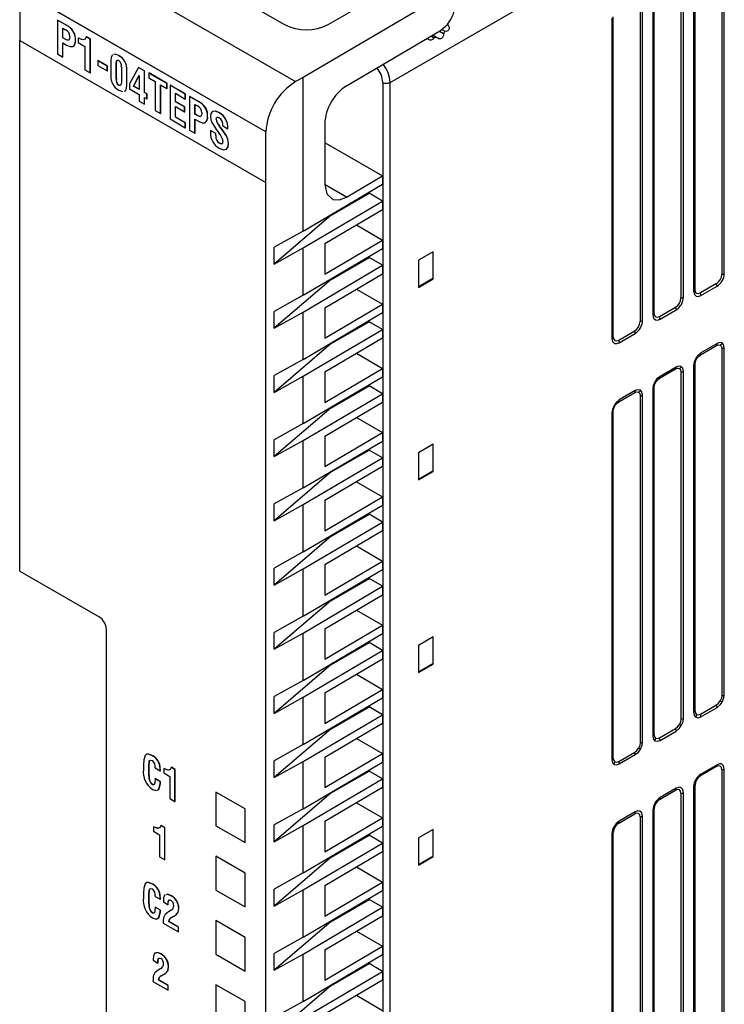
# Model space of a CAD drawing. Header units: millimetres. Extents: x 0 to 559, y 0 to 432.
# Tile 15 of 22: x 361 to 396, y 269 to 317. Entities that reach past the tile are written whole.
import ezdxf

# ---------------------------------------------------------------- set-up
doc = ezdxf.new("R2010")
doc.units = ezdxf.units.MM
doc.header["$LTSCALE"] = 2

msp = doc.modelspace()

# ---------------------------------------------------------------- linework, layer by layer
for p, q in [((395.501, 322.85), (395.501, 304.232)), ((395.621, 304.271), (395.621, 322.889)), ((394.202, 303.482), (394.202, 322.1)), ((394.135, 322.031), (394.135, 303.413)), ((362.87, 320.488), (374.848, 313.574)), ((367.657, 320.174), (374.303, 316.337)), ((393.521, 318.605), (393.521, 303.089)), ((393.642, 303.128), (393.642, 318.644)), ((373.402, 311.134), (361.473, 318.02)), ((361.473, 318.02), (361.473, 315.571)), ((373.409, 311.138), (361.48, 318.024)), ((392.156, 317.786), (392.156, 302.27)), ((392.222, 302.339), (392.222, 317.856)), ((381.866, 317.686), (375.207, 313.774)), ((379.421, 313.536), (386.669, 317.72)), ((391.541, 317.462), (391.541, 301.946)), ((391.662, 301.985), (391.662, 317.501)), ((376.425, 316.337), (378.012, 317.253)), ((363.305, 316.548), (363.312, 316.552)), ((363.305, 316.548), (363.305, 314.915)), ((363.842, 316.237), (363.305, 316.548)), ((363.849, 316.241), (363.312, 316.552)), ((390.176, 316.643), (390.176, 301.127)), ((390.242, 301.197), (390.242, 316.713)), ((363.565, 316.158), (363.686, 316.088)), ((363.565, 315.691), (363.565, 316.158)), ((363.572, 315.695), (363.572, 316.154)), ((363.842, 316.237), (363.849, 316.241)), ((377.31, 313.376), (381.866, 316.053)), ((381.814, 316.022), (382.007, 315.911)), ((381.93, 316.103), (382.083, 316.015)), ((361.473, 315.571), (373.402, 308.685)), ((361.48, 289.854), (361.48, 315.567)), ((363.565, 315.691), (363.572, 315.695)), ((363.707, 315.608), (363.565, 315.691)), ((363.565, 315.451), (363.743, 315.348)), ((363.565, 314.765), (363.565, 315.451)), ((363.714, 315.613), (363.572, 315.695)), ((363.572, 314.769), (363.572, 315.447)), ((363.707, 315.608), (363.714, 315.613)), ((364.175, 315.583), (364.182, 315.587)), ((364.314, 315.681), (364.321, 315.685)), ((364.314, 315.681), (364.314, 315.463)), ((364.314, 315.463), (364.634, 315.279)), ((364.537, 315.605), (364.321, 315.685)), ((364.702, 315.741), (364.709, 315.745)), ((364.894, 315.63), (364.702, 315.741)), ((364.901, 315.635), (364.709, 315.745)), ((364.894, 315.63), (364.901, 315.635)), ((364.894, 313.997), (364.894, 315.63)), ((364.901, 314.001), (364.901, 315.635)), ((381.534, 315.698), (381.397, 315.777)), ((381.667, 315.714), (381.477, 315.824)), ((363.305, 314.915), (363.565, 314.765)), ((364.042, 315.274), (364.049, 315.278)), ((364.634, 315.279), (364.634, 314.148)), ((363.565, 314.765), (363.572, 314.769)), ((365.265, 314.588), (365.272, 314.593)), ((365.265, 314.588), (365.265, 314.349)), ((365.714, 314.329), (365.265, 314.588)), ((365.721, 314.333), (365.272, 314.593)), ((365.892, 314.585), (365.893, 313.851)), ((366.153, 314.435), (366.16, 314.439)), ((366.16, 313.705), (366.16, 314.439)), ((366.277, 314.832), (366.284, 314.836)), ((364.634, 314.148), (364.894, 313.997)), ((364.894, 313.997), (364.901, 314.001)), ((365.265, 314.349), (365.714, 314.089)), ((365.714, 314.329), (365.721, 314.333)), ((365.714, 314.089), (365.714, 314.329)), ((365.714, 314.089), (365.721, 314.093)), ((365.721, 314.093), (365.721, 314.333)), ((366.153, 313.701), (366.153, 314.435)), ((366.4, 314.293), (366.4, 313.558)), ((366.66, 314.142), (366.667, 314.146)), ((366.66, 313.408), (366.66, 314.142)), ((366.667, 313.412), (366.667, 314.146)), ((367.226, 314.262), (366.798, 313.461)), ((367.226, 314.262), (367.233, 314.266)), ((367.517, 314.094), (367.226, 314.262)), ((367.524, 314.098), (367.233, 314.266)), ((367.517, 314.094), (367.524, 314.098)), ((367.517, 313.046), (367.517, 314.094)), ((367.524, 313.05), (367.524, 314.098)), ((367.734, 313.991), (367.741, 313.995)), ((368.611, 313.484), (367.734, 313.991)), ((367.734, 313.991), (367.734, 313.751)), ((368.619, 313.488), (367.741, 313.995)), ((366.153, 313.701), (366.16, 313.705)), ((366.992, 313.349), (367.253, 313.869)), ((366.999, 313.353), (367.257, 313.867)), ((367.253, 313.869), (367.257, 313.867)), ((367.257, 313.867), (367.257, 313.196)), ((367.734, 313.751), (368.044, 313.572)), ((368.044, 313.572), (368.044, 312.179)), ((368.611, 313.484), (368.619, 313.488)), ((368.611, 313.245), (368.611, 313.484)), ((368.619, 313.249), (368.619, 313.488)), ((375.207, 313.774), (374.848, 313.574)), ((375.207, 306.335), (375.207, 313.774)), ((379.068, 313.536), (379.068, 252.296)), ((379.421, 252.296), (379.421, 313.536)), ((366.273, 313.4), (366.28, 313.404)), ((366.66, 313.408), (366.667, 313.412)), ((366.798, 313.461), (366.798, 313.221)), ((366.798, 313.221), (367.257, 312.956)), ((366.992, 313.349), (366.999, 313.353)), ((367.257, 313.196), (366.992, 313.349)), ((367.257, 313.204), (366.999, 313.353)), ((367.517, 313.046), (367.524, 313.05)), ((367.638, 312.976), (367.517, 313.046)), ((367.645, 312.98), (367.524, 313.05)), ((368.304, 313.422), (368.611, 313.245)), ((368.304, 312.029), (368.304, 313.422)), ((368.311, 312.033), (368.311, 313.418)), ((368.611, 313.245), (368.619, 313.249)), ((368.76, 313.398), (368.768, 313.402)), ((368.76, 313.398), (368.76, 311.765)), ((369.5, 312.971), (368.76, 313.398)), ((369.507, 312.975), (368.768, 313.402)), ((369.021, 313.008), (369.5, 312.731)), ((369.021, 312.602), (369.021, 313.008)), ((367.257, 312.956), (367.257, 312.633)), ((367.257, 312.633), (367.517, 312.483)), ((367.517, 312.806), (367.638, 312.736)), ((367.517, 312.483), (367.517, 312.806)), ((367.524, 312.487), (367.524, 312.802)), ((367.638, 312.976), (367.645, 312.98)), ((367.638, 312.736), (367.638, 312.976)), ((367.638, 312.736), (367.645, 312.741)), ((367.645, 312.741), (367.645, 312.98)), ((369.021, 312.602), (369.028, 312.606)), ((369.462, 312.347), (369.021, 312.602)), ((369.028, 312.606), (369.028, 313.004)), ((369.47, 312.351), (369.028, 312.606)), ((369.5, 312.971), (369.507, 312.975)), ((369.5, 312.731), (369.5, 312.971)), ((369.5, 312.731), (369.507, 312.735)), ((369.507, 312.735), (369.507, 312.975)), ((369.705, 312.853), (369.712, 312.857)), ((369.705, 312.853), (369.705, 311.22)), ((370.242, 312.543), (369.705, 312.853)), ((370.249, 312.547), (369.712, 312.857)), ((370.242, 312.543), (370.249, 312.547)), ((367.517, 312.483), (367.524, 312.487)), ((368.044, 312.179), (368.304, 312.029)), ((369.021, 312.362), (369.462, 312.107)), ((369.021, 311.855), (369.021, 312.362)), ((369.028, 311.859), (369.028, 312.358)), ((369.462, 312.347), (369.47, 312.351)), ((369.462, 312.107), (369.462, 312.347)), ((369.462, 312.107), (369.47, 312.111)), ((369.47, 312.111), (369.47, 312.351)), ((369.965, 312.463), (370.086, 312.393)), ((369.965, 311.996), (369.965, 312.463)), ((369.972, 312), (369.972, 312.459)), ((371.145, 312.062), (371.152, 312.066)), ((368.304, 312.029), (368.311, 312.033)), ((368.76, 311.765), (369.5, 311.338)), ((369.021, 311.855), (369.028, 311.859)), ((369.5, 311.578), (369.021, 311.855)), ((369.507, 311.582), (369.028, 311.859)), ((369.5, 311.578), (369.507, 311.582)), ((369.5, 311.338), (369.5, 311.578)), ((369.507, 311.342), (369.507, 311.582)), ((369.965, 311.996), (369.972, 312)), ((370.107, 311.914), (369.965, 311.996)), ((369.965, 311.756), (370.143, 311.653)), ((369.965, 311.07), (369.965, 311.756)), ((370.114, 311.918), (369.972, 312)), ((369.972, 311.074), (369.972, 311.752)), ((370.107, 311.914), (370.114, 311.918)), ((370.442, 311.579), (370.449, 311.583)), ((370.575, 311.888), (370.582, 311.892)), ((370.995, 311.754), (371.002, 311.758)), ((369.5, 311.338), (369.507, 311.342)), ((369.705, 311.22), (369.965, 311.07)), ((370.719, 311.209), (370.726, 311.213)), ((370.719, 311.209), (370.719, 311.087)), ((370.979, 311.059), (370.719, 311.209)), ((370.986, 311.063), (370.726, 311.213)), ((371.146, 311.431), (371.153, 311.435)), ((371.313, 311.432), (371.556, 311.292)), ((371.556, 311.292), (371.563, 311.296)), ((373.402, 311.134), (373.409, 311.138)), ((373.402, 308.685), (373.402, 311.134)), ((373.409, 308.689), (373.409, 311.138)), ((376.259, 311.534), (376.259, 308.586)), ((369.965, 311.07), (369.972, 311.074)), ((370.979, 311.059), (370.986, 311.063)), ((370.979, 310.961), (370.979, 311.059)), ((370.979, 310.961), (370.986, 310.966)), ((370.986, 310.966), (370.986, 311.063)), ((371.469, 310.974), (371.476, 310.978)), ((371.15, 310.585), (371.157, 310.589)), ((371.589, 310.558), (371.596, 310.563)), ((376.259, 310.592), (376.283, 310.613)), ((376.283, 310.613), (379.062, 309.008)), ((377.31, 307.979), (379.062, 309.008)), ((379.062, 309.008), (379.062, 308.6)), ((373.402, 308.685), (373.409, 308.689)), ((373.409, 244.998), (373.409, 308.689)), ((375.207, 306.335), (379.062, 308.6)), ((377.31, 307.979), (376.283, 308.572)), ((375.207, 305.519), (379.062, 307.784)), ((376.566, 307.102), (378.405, 308.163)), ((378.405, 308.163), (378.405, 308.214)), ((379.062, 307.784), (378.405, 308.163)), ((379.062, 307.784), (379.062, 307.375)), ((376.259, 305.728), (379.062, 307.375)), ((376.566, 307.102), (373.8, 304.734)), ((376.566, 307.102), (376.566, 307.134)), ((375.207, 306.335), (373.8, 305.551)), ((377.794, 306.63), (379.062, 305.897)), ((376.259, 304.25), (379.062, 305.897)), ((379.062, 305.897), (379.062, 305.489)), ((373.8, 304.734), (373.8, 305.551)), ((373.8, 304.734), (375.207, 305.519)), ((375.207, 303.224), (375.207, 305.519)), ((375.207, 303.224), (379.062, 305.489)), ((376.259, 305.728), (376.259, 304.25)), ((376.566, 303.991), (378.405, 305.052)), ((378.405, 305.052), (378.405, 305.103)), ((379.062, 304.673), (378.405, 305.052)), ((381.511, 305.333), (380.796, 304.92)), ((380.796, 304.92), (380.796, 303.604)), ((381.492, 305.322), (381.492, 304.028)), ((381.511, 304.017), (381.511, 305.333)), ((375.207, 302.408), (379.062, 304.673)), ((379.062, 304.673), (379.062, 304.264)), ((376.566, 303.991), (373.8, 301.623)), ((376.259, 302.617), (379.062, 304.264)), ((376.566, 303.991), (376.566, 304.023)), ((381.492, 304.028), (380.796, 303.626)), ((380.796, 303.604), (381.511, 304.017)), ((381.492, 304.028), (381.511, 304.017)), ((377.794, 303.519), (379.062, 302.786)), ((395.241, 303.783), (394.462, 303.333)), ((394.489, 303.209), (395.268, 303.659)), ((375.207, 303.224), (373.8, 302.44)), ((376.259, 301.139), (379.062, 302.786)), ((376.259, 302.617), (376.259, 301.139)), ((379.062, 302.786), (379.062, 302.378)), ((392.482, 302.19), (393.261, 302.64)), ((392.509, 302.066), (393.288, 302.516)), ((373.8, 301.623), (373.8, 302.44)), ((373.8, 301.623), (375.207, 302.408)), ((375.207, 300.113), (375.207, 302.408)), ((375.207, 300.113), (379.062, 302.378)), ((375.207, 299.297), (379.062, 301.561)), ((376.566, 300.88), (378.405, 301.941)), ((378.405, 301.941), (378.405, 301.992)), ((379.062, 301.561), (378.405, 301.941)), ((379.062, 301.561), (379.062, 301.153)), ((376.259, 299.506), (379.062, 301.153)), ((390.502, 301.047), (391.281, 301.497)), ((390.529, 300.923), (391.308, 301.373)), ((376.566, 300.88), (373.8, 298.512)), ((376.566, 300.88), (376.566, 300.912)), ((394.462, 300.341), (395.241, 300.791)), ((395.268, 300.884), (394.489, 300.434)), ((395.501, 300.641), (395.501, 283.819)), ((395.621, 283.857), (395.621, 300.68)), ((377.794, 300.408), (379.062, 299.675)), ((375.207, 300.113), (373.8, 299.329)), ((376.259, 298.028), (379.062, 299.675)), ((379.062, 299.675), (379.062, 299.267)), ((392.482, 299.198), (393.261, 299.648)), ((393.288, 299.741), (392.509, 299.291)), ((394.135, 299.822), (394.135, 282.999)), ((394.202, 283.069), (394.202, 299.891)), ((373.8, 298.512), (373.8, 299.329)), ((373.8, 298.512), (375.207, 299.297)), ((375.207, 297.002), (375.207, 299.297)), ((375.207, 297.002), (379.062, 299.267)), ((376.259, 299.506), (376.259, 298.028)), ((393.521, 299.498), (393.521, 282.676)), ((393.642, 282.714), (393.642, 299.537)), ((376.566, 297.769), (378.405, 298.83)), ((378.405, 298.83), (378.405, 298.881)), ((379.062, 298.45), (378.405, 298.83)), ((392.222, 281.926), (392.222, 298.749)), ((375.207, 296.186), (379.062, 298.45)), ((379.062, 298.45), (379.062, 298.042)), ((390.502, 298.055), (391.281, 298.505)), ((391.308, 298.598), (390.529, 298.148)), ((391.541, 298.355), (391.541, 281.533)), ((391.662, 281.571), (391.662, 298.394)), ((392.156, 298.679), (392.156, 281.856)), ((376.566, 297.769), (373.8, 295.401)), ((376.259, 296.395), (379.062, 298.042)), ((376.566, 297.769), (376.566, 297.801)), ((377.794, 297.297), (379.062, 296.564)), ((390.176, 297.536), (390.176, 280.713)), ((390.242, 280.783), (390.242, 297.606)), ((375.207, 297.002), (373.8, 296.218)), ((376.259, 294.917), (379.062, 296.564)), ((376.259, 296.395), (376.259, 294.917)), ((379.062, 296.564), (379.062, 296.156)), ((373.8, 295.401), (373.8, 296.218)), ((373.8, 295.401), (375.207, 296.186)), ((375.207, 293.891), (375.207, 296.186)), ((375.207, 293.891), (379.062, 296.156)), ((381.511, 296), (380.796, 295.587)), ((381.492, 295.989), (381.492, 294.695)), ((381.511, 294.684), (381.511, 296)), ((376.566, 294.658), (378.405, 295.719)), ((378.405, 295.719), (378.405, 295.77)), ((379.062, 295.339), (378.405, 295.719)), ((380.796, 295.587), (380.796, 294.271)), ((375.207, 293.075), (379.062, 295.339)), ((376.259, 293.284), (379.062, 294.931)), ((379.062, 295.339), (379.062, 294.931)), ((376.566, 294.658), (373.8, 292.29)), ((376.566, 294.658), (376.566, 294.69)), ((381.492, 294.695), (380.796, 294.293)), ((380.796, 294.271), (381.511, 294.684)), ((381.492, 294.695), (381.511, 294.684)), ((377.794, 294.186), (379.062, 293.453)), ((375.207, 293.891), (373.8, 293.107)), ((376.259, 291.806), (379.062, 293.453)), ((379.062, 293.453), (379.062, 293.045)), ((373.8, 292.29), (373.8, 293.107)), ((373.8, 292.29), (375.207, 293.075)), ((375.207, 290.78), (375.207, 293.075)), ((375.207, 290.78), (379.062, 293.045)), ((376.259, 293.284), (376.259, 291.806)), ((376.566, 291.547), (378.405, 292.608)), ((378.405, 292.608), (378.405, 292.659)), ((379.062, 292.228), (378.405, 292.608)), ((375.207, 289.964), (379.062, 292.228)), ((379.062, 292.228), (379.062, 291.82)), ((376.566, 291.547), (373.8, 289.179)), ((376.259, 290.173), (379.062, 291.82)), ((376.566, 291.547), (376.566, 291.579)), ((377.794, 291.075), (379.062, 290.342)), ((375.207, 290.78), (373.8, 289.996)), ((376.259, 288.695), (379.062, 290.342)), ((376.259, 290.173), (376.259, 288.695)), ((379.062, 290.342), (379.062, 289.934)), ((361.48, 289.854), (365.323, 287.635)), ((373.8, 289.179), (373.8, 289.996)), ((373.8, 289.179), (375.207, 289.964)), ((375.207, 287.669), (375.207, 289.964)), ((375.207, 287.669), (379.062, 289.934)), ((376.566, 288.436), (378.405, 289.497)), ((378.405, 289.497), (378.405, 289.548)), ((379.062, 289.117), (378.405, 289.497)), ((375.207, 286.853), (379.062, 289.117)), ((376.259, 287.062), (379.062, 288.709)), ((379.062, 289.117), (379.062, 288.709)), ((376.566, 288.436), (373.8, 286.068)), ((376.566, 288.436), (376.566, 288.468)), ((377.794, 287.964), (379.062, 287.231)), ((375.207, 287.669), (373.8, 286.884)), ((365.677, 253.871), (365.677, 287.023)), ((373.8, 286.068), (373.8, 286.884)), ((373.8, 286.068), (375.207, 286.853)), ((375.207, 284.558), (375.207, 286.853)), ((375.207, 284.558), (379.062, 286.823)), ((376.259, 285.584), (379.062, 287.231)), ((376.259, 287.062), (376.259, 285.584)), ((379.062, 287.231), (379.062, 286.823)), ((376.566, 285.325), (378.405, 286.386)), ((378.405, 286.386), (378.405, 286.437)), ((379.062, 286.006), (378.405, 286.386)), ((381.511, 286.667), (380.796, 286.254)), ((381.492, 286.656), (381.492, 285.362)), ((381.511, 285.351), (381.511, 286.667)), ((375.207, 283.742), (379.062, 286.006)), ((379.062, 286.006), (379.062, 285.598)), ((380.796, 286.254), (380.796, 284.937)), ((376.259, 283.951), (379.062, 285.598)), ((376.566, 285.325), (376.566, 285.357)), ((381.492, 285.362), (380.796, 284.96)), ((380.796, 284.937), (381.511, 285.351)), ((381.492, 285.362), (381.511, 285.351)), ((376.566, 285.325), (373.8, 282.957)), ((375.207, 284.558), (373.8, 283.773)), ((377.794, 284.853), (379.062, 284.12)), ((376.259, 282.473), (379.062, 284.12)), ((376.259, 283.951), (376.259, 282.473)), ((379.062, 284.12), (379.062, 283.712)), ((373.8, 282.957), (373.8, 283.773)), ((373.8, 282.957), (375.207, 283.742)), ((375.207, 281.447), (375.207, 283.742)), ((375.207, 281.447), (379.062, 283.712)), ((376.566, 282.214), (378.405, 283.275)), ((378.405, 283.275), (378.405, 283.326)), ((379.062, 282.895), (378.405, 283.275)), ((394.462, 282.919), (395.241, 283.369)), ((394.489, 282.795), (395.268, 283.245)), ((375.207, 280.631), (379.062, 282.895)), ((376.259, 280.84), (379.062, 282.487)), ((379.062, 282.895), (379.062, 282.487)), ((376.566, 282.214), (373.8, 279.846)), ((376.566, 282.214), (376.566, 282.246)), ((392.482, 281.776), (393.261, 282.226)), ((392.509, 281.652), (393.288, 282.102)), ((377.794, 281.742), (379.062, 281.009)), ((375.207, 281.447), (373.8, 280.662)), ((390.502, 280.633), (391.281, 281.083)), ((367.916, 280.901), (367.924, 280.906)), ((373.8, 279.846), (373.8, 280.662)), ((373.8, 279.846), (375.207, 280.631)), ((375.207, 278.336), (375.207, 280.631)), ((375.207, 278.336), (379.062, 280.601)), ((376.259, 279.362), (379.062, 281.009)), ((376.259, 280.84), (376.259, 279.362)), ((379.062, 281.009), (379.062, 280.601)), ((390.529, 280.509), (391.308, 280.959)), ((367.478, 280.468), (367.478, 280.244)), ((367.738, 280.382), (367.745, 280.386)), ((367.738, 279.947), (367.738, 280.382)), ((367.745, 279.951), (367.745, 280.386)), ((368.04, 280.314), (368.287, 280.172)), ((368.282, 280.294), (368.289, 280.298)), ((368.287, 280.172), (368.294, 280.176)), ((368.451, 280.286), (368.458, 280.29)), ((368.451, 280.286), (368.451, 280.079)), ((368.819, 280.342), (368.826, 280.347)), ((369, 280.238), (368.819, 280.342)), ((369.008, 280.242), (368.826, 280.347)), ((369, 280.238), (369.008, 280.242)), ((369, 278.688), (369, 280.238)), ((369.008, 278.692), (369.008, 280.242)), ((376.566, 279.103), (378.405, 280.164)), ((378.405, 280.164), (378.405, 280.214)), ((379.062, 279.784), (378.405, 280.164)), ((395.241, 280.377), (394.462, 279.927)), ((395.268, 280.47), (394.489, 280.02)), ((395.501, 280.228), (395.501, 264.711)), ((395.621, 264.75), (395.621, 280.266)), ((367.738, 279.947), (367.745, 279.951)), ((368.04, 279.791), (368.047, 279.796)), ((368.29, 279.647), (368.04, 279.791)), ((368.297, 279.651), (368.047, 279.796)), ((368.29, 279.647), (368.297, 279.651)), ((368.451, 280.079), (368.754, 279.904)), ((368.754, 279.904), (368.754, 278.831)), ((375.207, 277.52), (379.062, 279.784)), ((379.062, 279.784), (379.062, 279.376)), ((367.915, 279.504), (367.922, 279.508)), ((367.916, 279.276), (368.092, 279.214)), ((368.284, 279.561), (368.291, 279.565)), ((372.394, 278.327), (370.98, 279.144)), ((370.98, 279.144), (370.98, 277.511)), ((370.981, 279.143), (370.981, 277.511)), ((376.259, 277.729), (379.062, 279.376)), ((376.566, 279.103), (376.566, 279.134)), ((392.482, 278.785), (393.261, 279.234)), ((393.288, 279.327), (392.509, 278.877)), ((394.135, 279.408), (394.135, 263.892)), ((394.202, 263.962), (394.202, 279.478)), ((368.754, 278.831), (369, 278.688)), ((369, 278.688), (369.008, 278.692)), ((376.566, 279.103), (373.8, 276.735)), ((393.521, 279.085), (393.521, 263.568)), ((393.642, 263.607), (393.642, 279.123)), ((372.394, 276.694), (372.394, 278.327)), ((375.207, 278.336), (373.8, 277.551)), ((377.794, 278.631), (379.062, 277.898)), ((391.308, 278.184), (390.529, 277.734)), ((392.156, 278.265), (392.156, 262.749)), ((392.222, 262.819), (392.222, 278.335)), ((376.259, 276.251), (379.062, 277.898)), ((376.259, 277.729), (376.259, 276.251)), ((379.062, 277.898), (379.062, 277.49)), ((390.502, 277.642), (391.281, 278.091)), ((391.541, 277.942), (391.541, 262.426)), ((391.662, 262.464), (391.662, 277.98)), ((367.953, 277.462), (367.96, 277.466)), ((367.953, 277.462), (367.953, 277.255)), ((367.953, 277.255), (368.256, 277.081)), ((368.321, 277.519), (368.328, 277.523)), ((368.503, 277.414), (368.321, 277.519)), ((368.51, 277.418), (368.328, 277.523)), ((368.503, 277.414), (368.51, 277.418)), ((368.503, 275.865), (368.503, 277.414)), ((368.51, 275.869), (368.51, 277.418)), ((370.98, 277.511), (372.394, 276.694)), ((370.981, 277.511), (370.98, 277.511)), ((370.981, 277.511), (372.394, 276.695)), ((373.8, 276.735), (373.8, 277.551)), ((373.8, 276.735), (375.207, 277.52)), ((375.207, 275.225), (375.207, 277.52)), ((375.207, 275.225), (379.062, 277.49)), ((381.511, 277.334), (380.796, 276.921)), ((381.492, 277.323), (381.492, 276.029)), ((381.511, 276.018), (381.511, 277.334)), ((368.256, 277.081), (368.256, 276.007)), ((376.566, 275.992), (378.405, 277.053)), ((378.405, 277.053), (378.405, 277.103)), ((379.062, 276.673), (378.405, 277.053)), ((380.796, 276.921), (380.796, 275.604)), ((390.176, 277.122), (390.176, 261.606)), ((390.242, 261.676), (390.242, 277.192)), ((375.207, 274.409), (379.062, 276.673)), ((379.062, 276.673), (379.062, 276.265)), ((368.256, 276.007), (368.503, 275.865)), ((368.503, 275.865), (368.51, 275.869)), ((372.394, 275.216), (370.98, 276.033)), ((370.98, 276.033), (370.98, 274.4)), ((370.981, 276.032), (370.981, 274.4)), ((376.566, 275.992), (373.8, 273.624)), ((376.259, 274.618), (379.062, 276.265)), ((376.566, 275.992), (376.566, 276.023)), ((381.492, 276.029), (380.796, 275.627)), ((380.796, 275.604), (381.511, 276.018)), ((381.492, 276.029), (381.511, 276.018)), ((377.794, 275.52), (379.062, 274.787)), ((372.394, 273.583), (372.394, 275.216)), ((375.207, 275.225), (373.8, 274.44)), ((367.916, 274.679), (367.924, 274.684)), ((370.98, 274.4), (372.394, 273.583)), ((370.981, 274.4), (370.98, 274.4)), ((370.981, 274.4), (372.394, 273.584)), ((373.8, 273.624), (373.8, 274.44)), ((373.8, 273.624), (375.207, 274.409)), ((375.207, 272.114), (375.207, 274.409)), ((375.207, 272.114), (379.062, 274.379)), ((376.259, 273.14), (379.062, 274.787)), ((376.259, 274.618), (376.259, 273.14)), ((379.062, 274.787), (379.062, 274.379)), ((367.478, 274.246), (367.478, 274.022)), ((367.738, 274.16), (367.745, 274.164)), ((367.738, 273.725), (367.738, 274.16)), ((367.745, 273.729), (367.745, 274.164)), ((368.04, 274.092), (368.287, 273.95)), ((368.282, 274.072), (368.289, 274.076)), ((368.287, 273.95), (368.294, 273.954)), ((368.689, 273.892), (368.696, 273.896)), ((368.696, 273.896), (368.712, 273.915)), ((368.822, 274.118), (368.829, 274.123)), ((376.566, 272.881), (378.405, 273.942)), ((378.405, 273.942), (378.405, 273.992)), ((379.062, 273.562), (378.405, 273.942)), ((367.738, 273.725), (367.745, 273.729)), ((368.04, 273.569), (368.047, 273.573)), ((368.29, 273.425), (368.04, 273.569)), ((368.297, 273.429), (368.047, 273.573)), ((368.29, 273.425), (368.297, 273.429)), ((368.438, 273.862), (368.439, 273.819)), ((368.439, 273.819), (368.669, 273.686)), ((368.669, 273.686), (368.676, 273.69)), ((368.807, 273.421), (368.68, 273.347)), ((369.183, 273.51), (369.19, 273.514)), ((375.207, 271.298), (379.062, 273.562)), ((379.062, 273.562), (379.062, 273.154)), ((367.915, 273.282), (367.922, 273.286)), ((368.284, 273.339), (368.291, 273.343)), ((368.826, 273.061), (369.026, 273.18)), ((368.826, 273.061), (368.833, 273.065)), ((368.833, 273.065), (369.033, 273.184)), ((369.026, 273.18), (369.033, 273.184)), ((376.259, 271.507), (379.062, 273.154)), ((368.426, 272.798), (369.164, 272.372)), ((368.689, 272.873), (368.696, 272.878)), ((369.164, 272.6), (368.689, 272.873)), ((369.171, 272.604), (368.696, 272.878)), ((369.164, 272.6), (369.171, 272.604)), ((369.164, 272.372), (369.164, 272.6)), ((369.171, 272.376), (369.171, 272.604)), ((372.394, 272.105), (370.98, 272.922)), ((370.98, 272.922), (370.98, 271.289)), ((370.981, 272.921), (370.981, 271.289)), ((376.566, 272.881), (373.8, 270.513)), ((376.566, 272.881), (376.566, 272.912)), ((369.164, 272.372), (369.171, 272.376)), ((372.394, 270.472), (372.394, 272.105)), ((375.207, 272.114), (373.8, 271.329)), ((377.794, 272.409), (379.062, 271.676)), ((376.259, 270.029), (379.062, 271.676)), ((376.259, 271.507), (376.259, 270.029)), ((379.062, 271.676), (379.062, 271.268)), ((367.941, 271.038), (367.941, 270.995)), ((368.191, 271.068), (368.199, 271.072)), ((368.199, 271.072), (368.214, 271.091)), ((368.324, 271.295), (368.331, 271.299)), ((370.98, 271.289), (372.394, 270.472)), ((370.981, 271.289), (370.98, 271.289)), ((370.981, 271.289), (372.394, 270.473)), ((373.8, 270.513), (373.8, 271.329)), ((373.8, 270.513), (375.207, 271.298)), ((375.207, 269.003), (375.207, 271.298)), ((375.207, 269.003), (379.062, 271.268)), ((367.941, 270.995), (368.171, 270.862)), ((368.171, 270.862), (368.178, 270.866)), ((368.309, 270.597), (368.182, 270.523)), ((368.685, 270.687), (368.692, 270.691)), ((376.566, 269.77), (378.405, 270.831)), ((378.405, 270.831), (378.405, 270.881)), ((379.062, 270.451), (378.405, 270.831)), ((368.328, 270.238), (368.528, 270.356)), ((368.328, 270.238), (368.335, 270.242)), ((368.335, 270.242), (368.535, 270.36)), ((368.528, 270.356), (368.535, 270.36)), ((375.207, 268.187), (379.062, 270.451)), ((379.062, 270.451), (379.062, 270.043)), ((367.928, 269.974), (368.666, 269.548)), ((368.192, 270.05), (368.199, 270.054)), ((368.666, 269.776), (368.192, 270.05)), ((368.673, 269.78), (368.199, 270.054)), ((368.666, 269.776), (368.673, 269.78)), ((368.666, 269.548), (368.666, 269.776)), ((368.673, 269.553), (368.673, 269.78)), ((372.394, 268.994), (370.98, 269.811)), ((370.98, 269.811), (370.98, 268.178)), ((370.981, 269.81), (370.981, 268.178)), ((376.566, 269.77), (373.8, 267.402)), ((376.259, 268.396), (379.062, 270.043)), ((376.566, 269.77), (376.566, 269.801)), ((368.666, 269.548), (368.673, 269.553)), ((377.794, 269.298), (379.062, 268.565)), ((372.394, 267.361), (372.394, 268.994)), ((375.207, 269.003), (373.8, 268.218))]:
    msp.add_line(p, q)
at = {"flags": 128}
for points in [[(382.209, 316.374), (382.273, 316.253), (382.282, 316.149), (382.271, 316.105), (382.251, 316.067), (382.219, 316.035), (382.179, 316.015), (382.133, 316.009), (382.083, 316.015)], [(382.007, 315.911), (382.011, 315.836), (381.998, 315.769), (381.966, 315.709), (381.918, 315.667), (381.86, 315.647), (381.794, 315.651), (381.731, 315.674), (381.667, 315.714)], [(382.083, 316.015), (382.043, 315.955), (382.007, 315.911)], [(363.901, 315.75), (363.89, 315.648), (363.845, 315.58), (363.781, 315.576), (363.707, 315.608)], [(363.83, 315.582), (363.788, 315.58), (363.714, 315.613)], [(364.094, 315.31), (364.118, 315.327), (364.16, 315.413), (364.182, 315.587)], [(364.702, 315.741), (364.641, 315.631), (364.53, 315.601), (364.314, 315.681)], [(381.534, 315.698), (381.517, 315.653), (381.49, 315.618), (381.453, 315.593), (381.409, 315.581), (381.364, 315.581), (381.318, 315.591), (381.215, 315.641), (381.193, 315.657)], [(381.667, 315.714), (381.593, 315.702), (381.534, 315.698)], [(363.743, 315.348), (363.918, 315.273), (364.042, 315.274)], [(365.971, 314.867), (365.957, 314.863), (365.906, 314.741), (365.892, 314.585)], [(366.277, 314.832), (366.099, 314.904), (366.02, 314.881)], [(366.284, 314.836), (366.106, 314.908), (366.027, 314.885)], [(366.153, 314.435), (366.168, 314.578), (366.185, 314.601), (366.21, 314.612), (366.24, 314.61), (366.273, 314.594)], [(366.16, 314.439), (366.175, 314.582), (366.181, 314.59)], [(366.4, 313.558), (366.383, 313.414), (366.364, 313.391), (366.338, 313.381), (366.307, 313.384), (366.273, 313.4)], [(366.275, 313.16), (366.453, 313.088), (366.457, 313.089)], [(366.341, 313.386), (366.314, 313.388), (366.28, 313.404)], [(366.533, 313.111), (366.595, 313.13), (366.646, 313.252), (366.66, 313.408)], [(366.54, 313.116), (366.602, 313.134), (366.653, 313.257), (366.667, 313.412)], [(370.301, 312.055), (370.29, 311.953), (370.245, 311.885), (370.181, 311.881), (370.107, 311.914)], [(371.145, 312.062), (370.966, 312.139), (370.81, 312.13), (370.739, 312.031), (370.72, 311.88)], [(371.152, 312.066), (370.974, 312.143), (370.817, 312.134), (370.802, 312.114)], [(370.231, 311.888), (370.188, 311.885), (370.114, 311.918)], [(370.143, 311.653), (370.318, 311.578), (370.442, 311.579)], [(370.72, 311.88), (370.743, 311.719), (370.789, 311.587)], [(370.789, 311.587), (371.015, 311.23), (371.209, 310.963)], [(370.995, 311.754), (371.005, 311.821), (371.045, 311.854), (371.091, 311.848), (371.141, 311.825)], [(371.002, 311.758), (371.012, 311.825), (371.018, 311.829)], [(371.469, 310.974), (371.293, 311.234), (371.146, 311.431)], [(371.476, 310.978), (371.3, 311.239), (371.153, 311.435)], [(371.315, 310.684), (371.305, 310.604), (371.262, 310.558), (371.209, 310.559), (371.15, 310.585)], [(371.209, 310.963), (371.294, 310.808), (371.315, 310.684)], [(371.589, 310.558), (371.555, 310.788), (371.469, 310.974)], [(371.596, 310.563), (371.562, 310.792), (371.476, 310.978)], [(371.148, 310.347), (371.335, 310.271), (371.495, 310.294), (371.567, 310.401), (371.589, 310.558)], [(371.295, 310.59), (371.269, 310.562), (371.216, 310.563), (371.157, 310.589)], [(371.466, 310.293), (371.502, 310.298), (371.575, 310.405), (371.596, 310.563)], [(376.259, 308.586), (376.352, 308.136), (376.644, 307.865), (376.97, 307.845), (377.31, 307.979)], [(394.462, 303.333), (394.362, 303.298), (394.278, 303.314), (394.222, 303.379), (394.202, 303.482)], [(394.135, 303.413), (394.169, 303.259), (394.264, 303.172), (394.369, 303.164), (394.489, 303.209)], [(392.156, 302.27), (392.189, 302.116), (392.284, 302.029), (392.389, 302.021), (392.509, 302.066)], [(392.222, 302.339), (392.242, 302.236), (392.298, 302.171), (392.382, 302.155), (392.482, 302.19)], [(390.176, 301.127), (390.21, 300.973), (390.304, 300.886), (390.409, 300.878), (390.529, 300.923)], [(390.242, 301.197), (390.263, 301.093), (390.318, 301.028), (390.402, 301.012), (390.502, 301.047)], [(395.241, 300.791), (395.34, 300.825), (395.425, 300.809)], [(395.518, 300.908), (395.388, 300.928), (395.268, 300.884)], [(395.425, 300.809), (395.481, 300.744), (395.501, 300.641)], [(395.621, 300.68), (395.588, 300.834), (395.518, 300.908)], [(394.239, 300.17), (394.156, 299.972), (394.135, 299.822)], [(394.202, 299.891), (394.222, 300.018), (394.278, 300.147)], [(394.489, 300.434), (394.338, 300.308), (394.239, 300.17)], [(394.278, 300.147), (394.363, 300.261), (394.462, 300.341)], [(393.261, 299.648), (393.361, 299.682), (393.445, 299.666)], [(393.538, 299.765), (393.408, 299.785), (393.288, 299.741)], [(393.445, 299.666), (393.501, 299.601), (393.521, 299.498)], [(393.642, 299.537), (393.608, 299.691), (393.538, 299.765)], [(392.509, 299.291), (392.359, 299.165), (392.259, 299.027)], [(392.298, 299.004), (392.383, 299.118), (392.482, 299.198)], [(392.259, 299.027), (392.177, 298.829), (392.156, 298.679)], [(392.222, 298.749), (392.242, 298.875), (392.298, 299.004)], [(391.281, 298.505), (391.381, 298.539), (391.465, 298.523)], [(391.558, 298.623), (391.428, 298.643), (391.308, 298.598)], [(391.465, 298.523), (391.521, 298.458), (391.541, 298.355)], [(391.662, 298.394), (391.628, 298.548), (391.558, 298.623)], [(390.279, 297.884), (390.197, 297.686), (390.176, 297.536)], [(390.242, 297.606), (390.262, 297.732), (390.318, 297.861)], [(390.529, 298.148), (390.379, 298.022), (390.279, 297.884)], [(390.318, 297.861), (390.403, 297.975), (390.502, 298.055)], [(395.241, 283.369), (395.34, 283.449), (395.425, 283.563)], [(395.268, 283.245), (395.418, 283.371), (395.518, 283.509)], [(395.501, 283.819), (395.481, 283.692), (395.425, 283.563)], [(395.518, 283.509), (395.509, 283.514), (395.499, 283.52), (395.488, 283.526), (395.477, 283.533), (395.464, 283.54), (395.452, 283.547), (395.438, 283.555), (395.425, 283.563)], [(395.518, 283.509), (395.6, 283.707), (395.621, 283.857)], [(394.135, 282.999), (394.169, 282.845), (394.239, 282.77)], [(394.202, 283.069), (394.222, 282.966), (394.278, 282.901)], [(393.521, 282.676), (393.501, 282.549), (393.445, 282.42)], [(393.538, 282.366), (393.621, 282.564), (393.642, 282.714)], [(394.239, 282.77), (394.369, 282.75), (394.489, 282.795)], [(394.278, 282.901), (394.363, 282.885), (394.462, 282.919)], [(393.261, 282.226), (393.361, 282.306), (393.445, 282.42)], [(393.288, 282.102), (393.439, 282.228), (393.538, 282.366)], [(393.538, 282.366), (393.529, 282.371), (393.519, 282.377), (393.508, 282.383), (393.497, 282.39), (393.485, 282.397), (393.472, 282.404), (393.459, 282.412), (393.445, 282.42)], [(391.541, 281.533), (391.521, 281.406), (391.465, 281.277)], [(391.558, 281.223), (391.641, 281.421), (391.662, 281.571)], [(392.156, 281.856), (392.189, 281.702), (392.259, 281.627)], [(392.222, 281.926), (392.242, 281.823), (392.298, 281.758)], [(392.259, 281.627), (392.389, 281.607), (392.509, 281.652)], [(392.298, 281.758), (392.383, 281.742), (392.482, 281.776)], [(391.281, 281.083), (391.381, 281.163), (391.465, 281.277)], [(391.308, 280.959), (391.459, 281.085), (391.558, 281.223)], [(391.558, 281.223), (391.549, 281.228), (391.539, 281.234), (391.528, 281.24), (391.517, 281.247), (391.505, 281.254), (391.492, 281.261), (391.479, 281.269), (391.465, 281.277)], [(367.916, 280.901), (367.705, 280.984), (367.612, 280.976), (367.548, 280.914), (367.491, 280.708), (367.478, 280.468)], [(367.924, 280.906), (367.712, 280.988), (367.619, 280.98), (367.59, 280.951)], [(367.738, 280.382), (367.756, 280.623), (367.776, 280.67), (367.813, 280.695), (367.915, 280.675)], [(367.745, 280.386), (367.763, 280.627), (367.783, 280.674), (367.784, 280.675)], [(390.176, 280.713), (390.209, 280.559), (390.279, 280.484)], [(390.242, 280.783), (390.262, 280.68), (390.318, 280.615)], [(390.318, 280.615), (390.403, 280.599), (390.502, 280.633)], [(368.287, 280.172), (368.286, 280.239), (368.282, 280.294)], [(368.294, 280.176), (368.293, 280.243), (368.289, 280.298)], [(368.819, 280.342), (368.761, 280.238), (368.655, 280.209), (368.451, 280.286)], [(368.72, 280.229), (368.662, 280.213), (368.458, 280.29)], [(390.279, 280.484), (390.409, 280.464), (390.529, 280.509)], [(395.501, 280.228), (395.481, 280.331), (395.425, 280.396), (395.341, 280.412), (395.241, 280.377)], [(395.621, 280.266), (395.588, 280.42), (395.493, 280.507), (395.388, 280.515), (395.268, 280.47)], [(368.04, 279.791), (368.027, 279.586), (367.996, 279.505), (367.96, 279.493), (367.915, 279.504)], [(368.284, 279.561), (368.287, 279.609), (368.29, 279.647)], [(368.291, 279.565), (368.294, 279.613), (368.297, 279.651)], [(367.968, 279.497), (367.967, 279.497), (367.922, 279.508)], [(368.136, 279.238), (368.22, 279.282), (368.284, 279.561)], [(368.143, 279.242), (368.227, 279.286), (368.291, 279.565)], [(393.521, 279.085), (393.501, 279.188), (393.445, 279.253), (393.361, 279.269), (393.261, 279.234)], [(393.642, 279.123), (393.608, 279.277), (393.513, 279.364), (393.408, 279.372), (393.288, 279.327)], [(391.662, 277.98), (391.628, 278.134), (391.534, 278.221), (391.428, 278.229), (391.308, 278.184)], [(391.541, 277.942), (391.521, 278.045), (391.465, 278.11), (391.381, 278.126), (391.281, 278.091)], [(368.321, 277.519), (368.263, 277.415), (368.158, 277.386), (367.953, 277.462)], [(368.222, 277.406), (368.165, 277.39), (367.96, 277.466)], [(367.916, 274.679), (367.705, 274.762), (367.612, 274.754), (367.548, 274.692), (367.491, 274.486), (367.478, 274.246)], [(367.924, 274.684), (367.712, 274.766), (367.619, 274.758), (367.59, 274.729)], [(367.738, 274.16), (367.756, 274.401), (367.776, 274.448), (367.813, 274.473), (367.915, 274.453)], [(367.745, 274.164), (367.763, 274.405), (367.783, 274.452), (367.784, 274.453)], [(368.287, 273.95), (368.286, 274.017), (368.282, 274.072)], [(368.294, 273.954), (368.293, 274.021), (368.289, 274.076)], [(368.512, 274.154), (368.497, 274.15), (368.449, 274.021), (368.438, 273.862)], [(368.822, 274.118), (368.641, 274.189), (368.561, 274.167)], [(368.829, 274.123), (368.649, 274.193), (368.568, 274.171)], [(368.669, 273.686), (368.67, 273.809), (368.689, 273.892)], [(368.676, 273.69), (368.677, 273.813), (368.696, 273.896)], [(368.689, 273.892), (368.711, 273.919), (368.747, 273.923), (368.811, 273.897)], [(368.04, 273.569), (368.027, 273.364), (367.996, 273.283), (367.96, 273.271), (367.915, 273.282)], [(368.284, 273.339), (368.287, 273.387), (368.29, 273.425)], [(368.291, 273.343), (368.294, 273.391), (368.297, 273.429)], [(369.026, 273.18), (369.152, 273.325), (369.183, 273.51)], [(369.033, 273.184), (369.159, 273.329), (369.19, 273.514)], [(367.916, 273.054), (368.092, 272.992), (368.22, 273.06), (368.284, 273.339)], [(367.968, 273.275), (367.967, 273.275), (367.922, 273.286)], [(368.187, 273.043), (368.227, 273.064), (368.291, 273.343)], [(368.447, 273.048), (368.432, 272.91), (368.426, 272.798)], [(368.68, 273.347), (368.524, 273.212), (368.447, 273.048)], [(368.324, 271.295), (368.144, 271.365), (367.999, 271.326), (367.952, 271.197), (367.941, 271.038)], [(368.331, 271.299), (368.151, 271.369), (368.021, 271.334)], [(368.171, 270.862), (368.173, 270.985), (368.191, 271.068)], [(368.178, 270.866), (368.18, 270.989), (368.199, 271.072)], [(368.191, 271.068), (368.214, 271.095), (368.249, 271.099), (368.313, 271.074)], [(368.528, 270.356), (368.654, 270.501), (368.685, 270.687)], [(368.535, 270.36), (368.661, 270.505), (368.692, 270.691)], [(367.949, 270.224), (367.934, 270.086), (367.928, 269.974)], [(368.182, 270.523), (368.026, 270.388), (367.949, 270.224)]]:
    msp.add_lwpolyline(points, dxfattribs=at)
for centre, radius, start, end in [((380.992, 317.373), 1.583, 303.5089, 346.6197), ((363.559, 315.77), 0.342, 356.5778, 68.1786), ((363.452, 315.627), 0.724, 356.5016, 57.44), ((363.459, 315.631), 0.724, 356.5016, 57.44), ((375.364, 318.384), 2.306, 242.6097, 297.3903), ((363.895, 315.52), 0.287, 300.7382, 12.61), ((366.116, 314.351), 0.289, 348.3238, 57.1387), ((365.927, 314.186), 0.734, 356.5755, 61.522), ((365.934, 314.19), 0.734, 356.5755, 61.522), ((377.913, 313.482), 1.156, 2.6866, 41.0899), ((377.889, 313.465), 1.533, 2.6561, 38.5543), ((366.628, 313.806), 0.737, 176.5231, 241.3733), ((366.432, 313.638), 0.286, 167.4456, 236.2933), ((366.439, 313.643), 0.286, 167.4456, 236.2933), ((376.407, 311.009), 3.001, 121.3092, 177.5361), ((379.244, 313.878), 0.384, 242.6097, 297.3903), ((378.575, 311.433), 2.318, 123.0622, 177.5151), ((369.852, 311.932), 0.724, 356.5016, 57.44), ((369.859, 311.937), 0.724, 356.5016, 57.44), ((369.959, 312.076), 0.342, 356.5778, 68.1786), ((370.752, 311.357), 0.807, 355.364, 60.8185), ((370.759, 311.361), 0.807, 355.364, 60.8185), ((370.295, 311.826), 0.287, 300.7382, 12.61), ((370.302, 311.83), 0.287, 300.7382, 12.61), ((371.471, 311.781), 0.477, 183.1471, 227.0618), ((371.478, 311.785), 0.477, 183.1471, 227.0618), ((370.948, 311.505), 0.373, 348.599, 58.8631), ((371.53, 311.062), 0.811, 178.2348, 241.9064), ((371.347, 310.902), 0.373, 170.8085, 238.0677), ((371.355, 310.906), 0.373, 170.8085, 238.0677), ((394.936, 304.258), 0.565, 302.6723, 357.3276), ((394.853, 304.306), 0.769, 302.6551, 357.3449), ((395.462, 304.561), 0.331, 276.6839, 298.7718), ((394.067, 303.545), 0.149, 297.2744, 335.1094), ((394.937, 303.652), 0.331, 1.2252, 23.3148), ((392.956, 303.115), 0.565, 302.6723, 357.3276), ((392.873, 303.163), 0.769, 302.6551, 357.3449), ((393.482, 303.418), 0.331, 276.6839, 298.7718), ((394.158, 303.202), 0.331, 1.2252, 23.3148), ((392.957, 302.509), 0.331, 1.2252, 23.3148), ((392.087, 302.402), 0.149, 297.2744, 335.1094), ((392.178, 302.059), 0.331, 1.2252, 23.3148), ((390.976, 301.972), 0.565, 302.6723, 357.3276), ((390.893, 302.02), 0.769, 302.6551, 357.3449), ((391.502, 302.275), 0.331, 276.6839, 298.7718), ((390.107, 301.259), 0.149, 297.2744, 335.1094), ((390.978, 301.366), 0.331, 1.2252, 23.3148), ((390.198, 300.916), 0.331, 1.2252, 23.3148), ((395.119, 300.877), 0.149, 324.8906, 2.7218), ((395.264, 301.054), 0.293, 303.338, 330.2681), ((395.462, 300.97), 0.331, 276.6838, 298.7718), ((337.285, 201.522), 113.909, 59.97767, 60.00055), ((394.34, 300.427), 0.149, 324.8906, 2.7218), ((393.139, 299.734), 0.149, 324.8906, 2.7218), ((393.284, 299.911), 0.293, 303.338, 330.2681), ((394.067, 299.954), 0.149, 297.2744, 335.1095), ((392.36, 299.284), 0.149, 324.8906, 2.7218), ((393.482, 299.827), 0.331, 276.6838, 298.7718), ((392.087, 298.811), 0.149, 297.2744, 335.1095), ((335.306, 200.379), 113.909, 59.97767, 60.00055), ((391.16, 298.591), 0.149, 324.8906, 2.7218), ((391.304, 298.768), 0.293, 303.338, 330.2681), ((391.502, 298.684), 0.331, 276.6838, 298.7718), ((333.326, 199.236), 113.909, 59.97767, 60.00055), ((390.38, 298.141), 0.149, 324.8906, 2.7218), ((390.107, 297.668), 0.149, 297.2744, 335.1095), ((364.909, 286.988), 0.768, 2.6055, 57.3945), ((395.462, 284.147), 0.331, 276.6838, 298.7718), ((394.067, 283.132), 0.149, 297.2744, 335.1096), ((394.937, 283.238), 0.331, 1.2252, 23.3149), ((393.482, 283.004), 0.331, 276.6838, 298.7718), ((393.986, 282.918), 0.293, 329.7317, 356.663), ((394.158, 282.788), 0.331, 1.2252, 23.3149), ((392.957, 282.095), 0.331, 1.2252, 23.3149), ((391.502, 281.861), 0.331, 276.6838, 298.7718), ((392.087, 281.989), 0.149, 297.2744, 335.1096), ((392.006, 281.775), 0.293, 329.7317, 356.663), ((392.178, 281.645), 0.331, 1.2252, 23.3149), ((390.978, 280.952), 0.331, 1.2252, 23.3149), ((367.666, 280.386), 0.381, 349.0681, 49.0855), ((367.554, 280.27), 0.728, 1.8625, 60.1451), ((367.561, 280.274), 0.728, 1.8625, 60.1451), ((390.107, 280.846), 0.149, 297.2744, 335.1096), ((390.026, 280.632), 0.293, 329.7317, 356.663), ((390.198, 280.502), 0.331, 1.2252, 23.3149), ((368.403, 280.08), 0.94, 169.9439, 238.8114), ((395.119, 280.463), 0.149, 324.8904, 2.7218), ((395.462, 280.556), 0.331, 276.6838, 298.7718), ((368.176, 279.865), 0.445, 169.4124, 234.2139), ((368.183, 279.869), 0.445, 169.4124, 234.2139), ((394.904, 279.373), 0.769, 122.6551, 177.3449), ((394.767, 279.452), 0.565, 122.6723, 177.3277), ((394.34, 280.013), 0.149, 324.8904, 2.7218), ((393.139, 279.32), 0.149, 324.8904, 2.7218), ((394.067, 279.541), 0.149, 297.2744, 335.1097), ((392.924, 278.23), 0.769, 122.6551, 177.3449), ((392.787, 278.309), 0.565, 122.6723, 177.3277), ((392.36, 278.87), 0.149, 324.8904, 2.7218), ((393.482, 279.413), 0.331, 276.6838, 298.7718), ((391.16, 278.177), 0.149, 324.8904, 2.7218), ((392.087, 278.398), 0.149, 297.2744, 335.1097), ((390.944, 277.087), 0.769, 122.6551, 177.3449), ((390.38, 277.727), 0.149, 324.8904, 2.7218), ((391.502, 278.27), 0.331, 276.6838, 298.7718), ((390.807, 277.166), 0.565, 122.6723, 177.3277), ((390.107, 277.255), 0.149, 297.2744, 335.1097), ((367.666, 274.164), 0.381, 349.0681, 49.0855), ((367.554, 274.048), 0.728, 1.8625, 60.1451), ((367.561, 274.052), 0.728, 1.8625, 60.1451), ((368.403, 273.858), 0.94, 169.9439, 238.8114), ((368.678, 273.674), 0.26, 353.0457, 59.2781), ((368.461, 273.493), 0.722, 1.3504, 60.0077), ((368.468, 273.497), 0.722, 1.3504, 60.0077), ((368.176, 273.643), 0.445, 169.4124, 234.2139), ((368.183, 273.647), 0.445, 169.4124, 234.2139), ((368.728, 273.616), 0.21, 292.2066, 7.3971), ((368.909, 272.858), 0.22, 112.169, 175.8356), ((368.916, 272.862), 0.22, 112.169, 175.8356), ((368.18, 270.85), 0.26, 353.0457, 59.2781), ((367.963, 270.67), 0.722, 1.3504, 60.0077), ((367.97, 270.674), 0.722, 1.3504, 60.0077), ((368.23, 270.792), 0.21, 292.2066, 7.3971), ((368.411, 270.034), 0.22, 112.169, 175.8356), ((368.418, 270.038), 0.22, 112.169, 175.8356)]:
    msp.add_arc(centre, radius, start, end)

doc.saveas('drawing.dxf')
